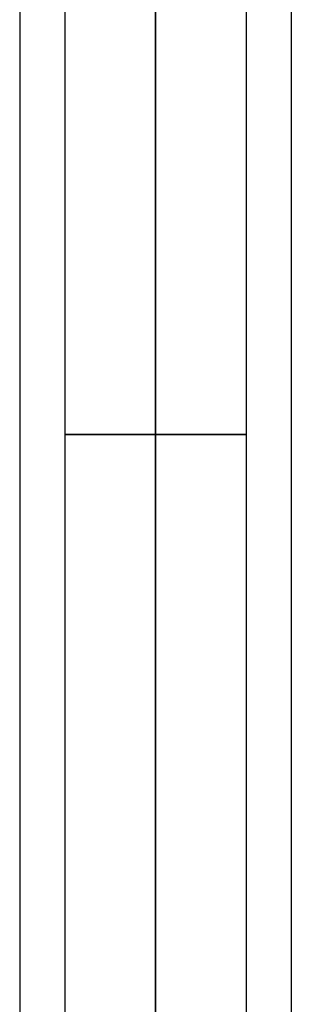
# Model space of a CAD drawing. Header units: centimetres. Extents: x -10 to 8.9, y -34.1 to -8.
# Tile 202 of 256: x -7.5 to -5.7, y -27.6 to -21.1. Entities that reach past the tile are written whole.
import ezdxf

# ---------------------------------------------------------------- set-up
doc = ezdxf.new("R2010")
doc.units = ezdxf.units.CM
doc.layers.add('Default', color=7, linetype='Continuous', true_color=0x000000)

msp = doc.modelspace()

# ---------------------------------------------------------------- linework, layer by layer
at = {"layer": 'Default'}
for p, q in [((-7.45, -8.725, 3.45), (-7.45, -30.205, 3.45)), ((-5.65, -8.725, 3.45), (-5.65, -30.205, 3.45)), ((-7.15, -17.405, 3.45), (-7.15, -30.205, 3.45)), ((-5.95, -17.405, 3.45), (-5.95, -30.205, 3.45))]:
    msp.add_line(p, q, dxfattribs=at)
at = {"layer": 'Default', "extrusion": (0, -1, 0)}
for start, end in [(90, 270), (270, 90)]:
    msp.add_arc((-6.55, 3.45, 23.805), 0.6, start, end, dxfattribs=at)
at = {"layer": 'Default'}
for points in [[(-6.55, -30.205, 2.55), (-6.55, -19.465, 2.55), (-6.55, -8.725, 2.55)], [(-6.55, -8.725, 4.35), (-6.55, -19.465, 4.35), (-6.55, -30.205, 4.35)], [(-6.55, -17.405, 4.05), (-6.55, -23.805, 4.05), (-6.55, -30.205, 4.05)], [(-6.55, -30.205, 2.85), (-6.55, -23.805, 2.85), (-6.55, -17.405, 2.85)]]:
    msp.add_open_spline(points, degree=2, dxfattribs=at)

doc.saveas('drawing.dxf')
